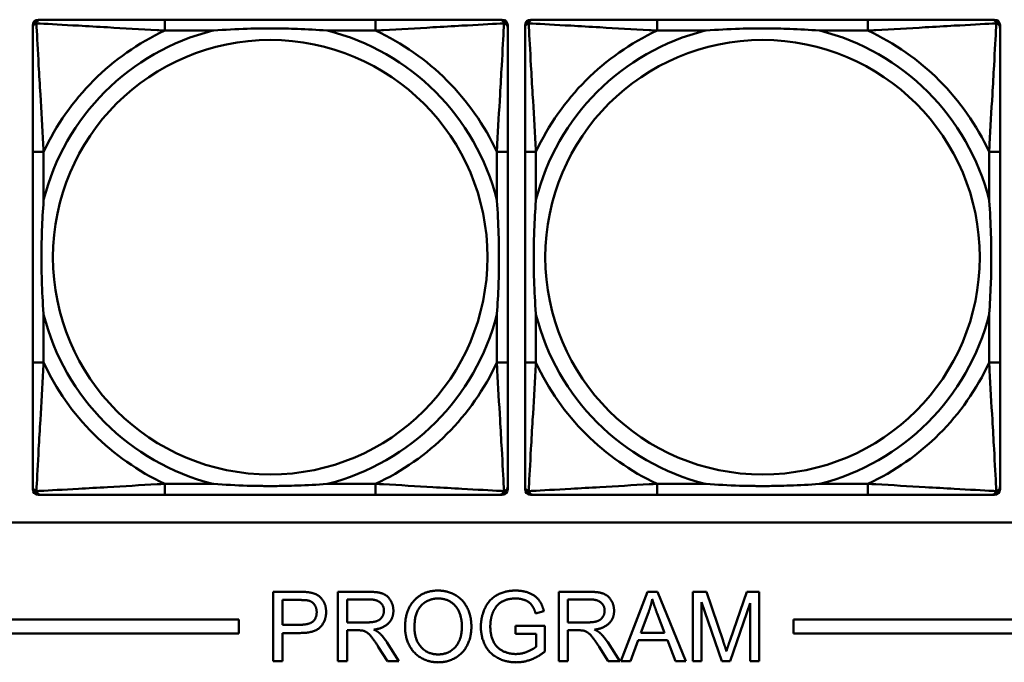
# Model space of a CAD drawing. Header units: inches. Extents: x 9.4 to 55.3, y 0.3 to 33.1.
# Tile 37 of 173: x 22.5 to 23.9, y 6.2 to 7.1. Entities that reach past the tile are written whole.
import ezdxf

# ---------------------------------------------------------------- set-up
doc = ezdxf.new("R2010")
doc.units = ezdxf.units.IN
doc.header["$MEASUREMENT"] = 0
doc.layers.add('Visible Edges(ANSI)', color=7, linetype='Continuous', lineweight=50)
doc.layers.add('Visible Tangent Edges(ANSI)', color=7, linetype='Continuous', lineweight=50)

msp = doc.modelspace()

# ---------------------------------------------------------------- linework, layer by layer
at = {"layer": 'Visible Edges(ANSI)'}
for p, q in [((22.5404, 7.1159), (22.5444, 7.1159)), ((23.027, 7.1159), (22.7231, 7.1159)), ((23.2058, 7.1159), (23.2097, 7.1159)), ((23.2504, 7.1159), (23.2544, 7.1159)), ((23.737, 7.1159), (23.4331, 7.1159)), ((23.9158, 7.1159), (23.9197, 7.1159)), ((22.5326, 6.4387), (22.5326, 7.108)), ((23.2176, 7.108), (23.2176, 7.1041)), ((23.2426, 6.4387), (23.2426, 7.108)), ((23.9276, 7.108), (23.9276, 7.1041)), ((22.5326, 6.9253), (22.5326, 6.6214)), ((23.2176, 6.6214), (23.2176, 6.9253)), ((23.2426, 6.9253), (23.2426, 6.6214)), ((23.9276, 6.6214), (23.9276, 6.9253)), ((23.2176, 6.4427), (23.2176, 6.4387)), ((23.9276, 6.4427), (23.9276, 6.4387)), ((23.2097, 6.4308), (22.5404, 6.4308)), ((22.7231, 6.4308), (23.027, 6.4308)), ((23.9197, 6.4308), (23.2504, 6.4308)), ((23.4331, 6.4308), (23.737, 6.4308)), ((31.7766, 6.391), (14.6826, 6.391)), ((22.8793, 6.2909), (22.9171, 6.2909)), ((22.8793, 6.1909), (22.8793, 6.2909)), ((22.9728, 6.2909), (23.0171, 6.2909)), ((22.9728, 6.1909), (22.9728, 6.2909)), ((23.2911, 6.2909), (23.3354, 6.2909)), ((23.2911, 6.1909), (23.2911, 6.2909)), ((23.3809, 6.1909), (23.4193, 6.2909)), ((23.4193, 6.2909), (23.4336, 6.2909)), ((23.4336, 6.2909), (23.4744, 6.1909)), ((23.4846, 6.2909), (23.5045, 6.2909)), ((23.4846, 6.1909), (23.4846, 6.2909)), ((23.5045, 6.2909), (23.5282, 6.2201)), ((23.5383, 6.2213), (23.5623, 6.2909)), ((23.5623, 6.2909), (23.5801, 6.2909)), ((23.5801, 6.2909), (23.5801, 6.1909)), ((22.8926, 6.2434), (22.8926, 6.2791)), ((22.8926, 6.2791), (22.9182, 6.2791)), ((22.986, 6.2468), (22.986, 6.2799)), ((22.986, 6.2799), (23.0177, 6.2799)), ((23.3043, 6.2468), (23.3043, 6.2799)), ((23.3043, 6.2799), (23.336, 6.2799)), ((23.2698, 6.2629), (23.2579, 6.2597)), ((23.5263, 6.1909), (23.4973, 6.2761)), ((23.4973, 6.2761), (23.4973, 6.1909)), ((23.5674, 6.2746), (23.5382, 6.1909)), ((23.5674, 6.1909), (23.5674, 6.2746)), ((14.6826, 6.251), (22.8296, 6.251)), ((22.8296, 6.251), (22.8296, 6.231)), ((23.4097, 6.2319), (23.4207, 6.2613)), ((23.4331, 6.2597), (23.4437, 6.2319)), ((23.6296, 6.231), (23.6296, 6.251)), ((23.6296, 6.251), (31.7766, 6.251)), ((22.9184, 6.2434), (22.8926, 6.2434)), ((23.0145, 6.2468), (22.986, 6.2468)), ((23.0014, 6.2354), (22.986, 6.2354)), ((22.986, 6.2354), (22.986, 6.1909)), ((23.229, 6.2419), (23.2713, 6.2419)), ((23.229, 6.2301), (23.229, 6.2419)), ((23.2713, 6.2419), (23.2713, 6.2049)), ((23.3328, 6.2468), (23.3043, 6.2468)), ((23.3196, 6.2354), (23.3043, 6.2354)), ((23.3043, 6.2354), (23.3043, 6.1909)), ((22.8296, 6.231), (14.6826, 6.231)), ((22.9183, 6.2315), (22.8926, 6.2315)), ((22.8926, 6.2315), (22.8926, 6.1909)), ((23.2584, 6.2301), (23.229, 6.2301)), ((23.2584, 6.2116), (23.2584, 6.2301)), ((23.4059, 6.2212), (23.3949, 6.1909)), ((23.4478, 6.2212), (23.4059, 6.2212)), ((23.4437, 6.2319), (23.4097, 6.2319)), ((23.4594, 6.1909), (23.4478, 6.2212)), ((31.7766, 6.231), (23.6296, 6.231)), ((23.0443, 6.1909), (23.031, 6.2117)), ((23.0435, 6.2181), (23.0608, 6.1909)), ((23.3626, 6.1909), (23.3493, 6.2117)), ((23.3618, 6.2181), (23.3791, 6.1909)), ((22.8926, 6.1909), (22.8793, 6.1909)), ((22.986, 6.1909), (22.9728, 6.1909)), ((23.0608, 6.1909), (23.0443, 6.1909)), ((23.3043, 6.1909), (23.2911, 6.1909)), ((23.3791, 6.1909), (23.3626, 6.1909)), ((23.3949, 6.1909), (23.3809, 6.1909)), ((23.4744, 6.1909), (23.4594, 6.1909)), ((23.4973, 6.1909), (23.4846, 6.1909)), ((23.5382, 6.1909), (23.5263, 6.1909)), ((23.5801, 6.1909), (23.5674, 6.1909))]:
    msp.add_line(p, q, dxfattribs=at)
for centre, radius, start, end in [((22.5404, 7.108), 0.00787, 90, 180), ((22.5444, 7.1041), 0.0118, 90, 180), ((23.2058, 7.1041), 0.0118, 0, 90), ((23.2097, 7.108), 0.00787, 0, 90), ((23.2504, 7.108), 0.00787, 90, 180), ((23.2544, 7.1041), 0.0118, 90, 180), ((23.9158, 7.1041), 0.0118, 0, 90), ((23.9197, 7.108), 0.00787, 0, 90), ((22.5444, 6.4427), 0.0118, 180, 270), ((22.5404, 6.4387), 0.00787, 180, 270), ((23.2058, 6.4427), 0.0118, 270, 360), ((23.2097, 6.4387), 0.00787, 270, 0), ((23.2544, 6.4427), 0.0118, 180, 270), ((23.2504, 6.4387), 0.00787, 180, 270), ((23.9158, 6.4427), 0.0118, 270, 360), ((23.9197, 6.4387), 0.00787, 270, 0)]:
    msp.add_arc(centre, radius, start, end, dxfattribs=at)
for points, knots in [([(22.7231, 7.1159), (22.7195, 7.1159), (22.716, 7.1159), (22.7124, 7.1159), (22.6792, 7.1159), (22.6455, 7.1159), (22.6146, 7.1159), (22.5876, 7.1159), (22.5621, 7.1159), (22.5487, 7.1159), (22.547, 7.1159), (22.5456, 7.1159), (22.5444, 7.1159)], [0, 0, 0, 0, 0.0272471, 0.0272471, 0.0272471, 0.2790553, 0.2790553, 0.2790553, 0.4988354, 0.4988354, 0.4988354, 0.5252205, 0.5252205, 0.5252205, 0.5252205]), ([(23.2058, 7.1159), (23.1909, 7.1159), (23.1493, 7.1159), (23.1087, 7.1159), (23.0821, 7.1159), (23.0543, 7.1159), (23.027, 7.1159)], [-0.5252205, -0.5252205, -0.5252205, -0.5252205, -0.20743, -0.20743, -0.20743, 0, 0, 0, 0]), ([(23.4331, 7.1159), (23.4295, 7.1159), (23.426, 7.1159), (23.4224, 7.1159), (23.3892, 7.1159), (23.3555, 7.1159), (23.3246, 7.1159), (23.2976, 7.1159), (23.2721, 7.1159), (23.2587, 7.1159), (23.257, 7.1159), (23.2556, 7.1159), (23.2544, 7.1159)], [0, 0, 0, 0, 0.0272471, 0.0272471, 0.0272471, 0.2790553, 0.2790553, 0.2790553, 0.4988354, 0.4988354, 0.4988354, 0.5252205, 0.5252205, 0.5252205, 0.5252205]), ([(23.9158, 7.1159), (23.9009, 7.1159), (23.8593, 7.1159), (23.8187, 7.1159), (23.7921, 7.1159), (23.7643, 7.1159), (23.737, 7.1159)], [-0.5252205, -0.5252205, -0.5252205, -0.5252205, -0.20743, -0.20743, -0.20743, 0, 0, 0, 0]), ([(22.5326, 7.1041), (22.5326, 7.0892), (22.5326, 7.0476), (22.5326, 7.0069), (22.5326, 6.9804), (22.5326, 6.9525), (22.5326, 6.9253)], [-0.5252205, -0.5252205, -0.5252205, -0.5252205, -0.20743, -0.20743, -0.20743, 0, 0, 0, 0]), ([(22.7923, 7.1001), (22.7928, 7.1002), (22.7932, 7.1002), (22.8097, 7.1014), (22.8258, 7.1023), (22.8487, 7.103), (22.8554, 7.1032), (22.8646, 7.1033), (22.8671, 7.1033), (22.8712, 7.1033), (22.8728, 7.1033), (22.8759, 7.1033), (22.8774, 7.1033), (22.881, 7.1033), (22.883, 7.1033), (22.8892, 7.1032), (22.8933, 7.1032), (22.9031, 7.103), (22.9087, 7.1028), (22.9284, 7.1021), (22.9425, 7.1013), (22.957, 7.1002), (22.9574, 7.1002), (22.9578, 7.1001)], [-0.416114, -0.416114, -0.416114, -0.416114, -0.4127691, -0.4127691, -0.2896446, -0.2896446, -0.2388934, -0.2388934, -0.2201881, -0.2201881, -0.2080204, -0.2080204, -0.196499, -0.196499, -0.1809939, -0.1809939, -0.149741, -0.149741, -0.1073162, -0.1073162, 0, 0, 0.0033356, 0.0033356, 0.0033356, 0.0033356]), ([(23.2176, 6.9253), (23.2176, 6.9289), (23.2176, 6.9325), (23.2176, 6.9361), (23.2176, 6.9693), (23.2176, 7.003), (23.2176, 7.0339), (23.2176, 7.0608), (23.2176, 7.0864), (23.2176, 7.0998), (23.2176, 7.1014), (23.2176, 7.1028), (23.2176, 7.1041)], [0, 0, 0, 0, 0.0272471, 0.0272471, 0.0272471, 0.2790553, 0.2790553, 0.2790553, 0.4988354, 0.4988354, 0.4988354, 0.5252205, 0.5252205, 0.5252205, 0.5252205]), ([(23.2426, 7.1041), (23.2426, 7.0892), (23.2426, 7.0476), (23.2426, 7.0069), (23.2426, 6.9804), (23.2426, 6.9525), (23.2426, 6.9253)], [-0.5252205, -0.5252205, -0.5252205, -0.5252205, -0.20743, -0.20743, -0.20743, 0, 0, 0, 0]), ([(23.5023, 7.1001), (23.5028, 7.1002), (23.5032, 7.1002), (23.5197, 7.1014), (23.5358, 7.1023), (23.5587, 7.103), (23.5654, 7.1032), (23.5746, 7.1033), (23.5771, 7.1033), (23.5812, 7.1033), (23.5828, 7.1033), (23.5859, 7.1033), (23.5874, 7.1033), (23.591, 7.1033), (23.593, 7.1033), (23.5992, 7.1032), (23.6033, 7.1032), (23.6131, 7.103), (23.6187, 7.1028), (23.6384, 7.1021), (23.6525, 7.1013), (23.667, 7.1002), (23.6674, 7.1002), (23.6678, 7.1001)], [-0.416114, -0.416114, -0.416114, -0.416114, -0.4127691, -0.4127691, -0.2896446, -0.2896446, -0.2388934, -0.2388934, -0.2201881, -0.2201881, -0.2080204, -0.2080204, -0.196499, -0.196499, -0.1809939, -0.1809939, -0.149741, -0.149741, -0.1073162, -0.1073162, 0, 0, 0.0033356, 0.0033356, 0.0033356, 0.0033356]), ([(23.9276, 6.9253), (23.9276, 6.9289), (23.9276, 6.9325), (23.9276, 6.9361), (23.9276, 6.9693), (23.9276, 7.003), (23.9276, 7.0339), (23.9276, 7.0608), (23.9276, 7.0864), (23.9276, 7.0998), (23.9276, 7.1014), (23.9276, 7.1028), (23.9276, 7.1041)], [0, 0, 0, 0, 0.0272471, 0.0272471, 0.0272471, 0.2790553, 0.2790553, 0.2790553, 0.4988354, 0.4988354, 0.4988354, 0.5252205, 0.5252205, 0.5252205, 0.5252205]), ([(22.5483, 6.6906), (22.5483, 6.6911), (22.5483, 6.6915), (22.547, 6.708), (22.5461, 6.7241), (22.5454, 6.747), (22.5453, 6.7537), (22.5452, 6.7629), (22.5452, 6.7654), (22.5451, 6.7694), (22.5451, 6.771), (22.5451, 6.7742), (22.5451, 6.7757), (22.5452, 6.7793), (22.5452, 6.7813), (22.5452, 6.7875), (22.5453, 6.7916), (22.5455, 6.8014), (22.5457, 6.807), (22.5464, 6.8267), (22.5472, 6.8408), (22.5483, 6.8552), (22.5483, 6.8557), (22.5483, 6.8561)], [-0.416114, -0.416114, -0.416114, -0.416114, -0.4127691, -0.4127691, -0.2896446, -0.2896446, -0.2388934, -0.2388934, -0.2201881, -0.2201881, -0.2080204, -0.2080204, -0.196499, -0.196499, -0.1809939, -0.1809939, -0.149741, -0.149741, -0.1073162, -0.1073162, 0, 0, 0.0033356, 0.0033356, 0.0033356, 0.0033356]), ([(23.2019, 6.8561), (23.2019, 6.8557), (23.2019, 6.8552), (23.2032, 6.8387), (23.204, 6.8227), (23.2047, 6.7997), (23.2049, 6.793), (23.205, 6.7838), (23.205, 6.7814), (23.205, 6.7773), (23.205, 6.7757), (23.205, 6.7726), (23.205, 6.771), (23.205, 6.7675), (23.205, 6.7654), (23.2049, 6.7592), (23.2049, 6.7551), (23.2047, 6.7454), (23.2045, 6.7398), (23.2038, 6.72), (23.203, 6.706), (23.2019, 6.6915), (23.2019, 6.6911), (23.2019, 6.6906)], [-0.416114, -0.416114, -0.416114, -0.416114, -0.4127691, -0.4127691, -0.2896446, -0.2896446, -0.2388934, -0.2388934, -0.2201881, -0.2201881, -0.2080204, -0.2080204, -0.196499, -0.196499, -0.1809939, -0.1809939, -0.149741, -0.149741, -0.1073162, -0.1073162, 0, 0, 0.0033356, 0.0033356, 0.0033356, 0.0033356]), ([(23.2583, 6.6906), (23.2583, 6.6911), (23.2583, 6.6915), (23.257, 6.708), (23.2561, 6.7241), (23.2554, 6.747), (23.2553, 6.7537), (23.2552, 6.7629), (23.2552, 6.7654), (23.2551, 6.7694), (23.2551, 6.771), (23.2551, 6.7742), (23.2551, 6.7757), (23.2552, 6.7793), (23.2552, 6.7813), (23.2552, 6.7875), (23.2553, 6.7916), (23.2555, 6.8014), (23.2557, 6.807), (23.2564, 6.8267), (23.2572, 6.8408), (23.2583, 6.8552), (23.2583, 6.8557), (23.2583, 6.8561)], [-0.416114, -0.416114, -0.416114, -0.416114, -0.4127691, -0.4127691, -0.2896446, -0.2896446, -0.2388934, -0.2388934, -0.2201881, -0.2201881, -0.2080204, -0.2080204, -0.196499, -0.196499, -0.1809939, -0.1809939, -0.149741, -0.149741, -0.1073162, -0.1073162, 0, 0, 0.0033356, 0.0033356, 0.0033356, 0.0033356]), ([(23.9119, 6.8561), (23.9119, 6.8557), (23.9119, 6.8552), (23.9132, 6.8387), (23.914, 6.8227), (23.9147, 6.7997), (23.9149, 6.793), (23.915, 6.7838), (23.915, 6.7814), (23.915, 6.7773), (23.915, 6.7757), (23.915, 6.7726), (23.915, 6.771), (23.915, 6.7675), (23.915, 6.7654), (23.9149, 6.7592), (23.9149, 6.7551), (23.9147, 6.7454), (23.9145, 6.7398), (23.9138, 6.72), (23.913, 6.706), (23.9119, 6.6915), (23.9119, 6.6911), (23.9119, 6.6906)], [-0.416114, -0.416114, -0.416114, -0.416114, -0.4127691, -0.4127691, -0.2896446, -0.2896446, -0.2388934, -0.2388934, -0.2201881, -0.2201881, -0.2080204, -0.2080204, -0.196499, -0.196499, -0.1809939, -0.1809939, -0.149741, -0.149741, -0.1073162, -0.1073162, 0, 0, 0.0033356, 0.0033356, 0.0033356, 0.0033356]), ([(22.5326, 6.6214), (22.5326, 6.5942), (22.5326, 6.5663), (22.5326, 6.5398), (22.5326, 6.4991), (22.5326, 6.4575), (22.5326, 6.4427)], [3.9382945, 3.9382945, 3.9382945, 3.9382945, 4.1457245, 4.1457245, 4.1457245, 4.463515, 4.463515, 4.463515, 4.463515]), ([(23.2176, 6.4427), (23.2176, 6.4575), (23.2176, 6.4991), (23.2176, 6.5398), (23.2176, 6.5663), (23.2176, 6.5942), (23.2176, 6.6214)], [-0.5252205, -0.5252205, -0.5252205, -0.5252205, -0.20743, -0.20743, -0.20743, 0, 0, 0, 0]), ([(23.2426, 6.6214), (23.2426, 6.5942), (23.2426, 6.5663), (23.2426, 6.5398), (23.2426, 6.4991), (23.2426, 6.4575), (23.2426, 6.4427)], [3.9382945, 3.9382945, 3.9382945, 3.9382945, 4.1457245, 4.1457245, 4.1457245, 4.463515, 4.463515, 4.463515, 4.463515]), ([(23.9276, 6.4427), (23.9276, 6.4575), (23.9276, 6.4991), (23.9276, 6.5398), (23.9276, 6.5663), (23.9276, 6.5942), (23.9276, 6.6214)], [-0.5252205, -0.5252205, -0.5252205, -0.5252205, -0.20743, -0.20743, -0.20743, 0, 0, 0, 0]), ([(22.9578, 6.4466), (22.9574, 6.4466), (22.957, 6.4465), (22.9425, 6.4454), (22.9284, 6.4446), (22.9087, 6.4439), (22.9031, 6.4438), (22.8933, 6.4436), (22.8892, 6.4435), (22.883, 6.4434), (22.881, 6.4434), (22.8774, 6.4434), (22.8759, 6.4434), (22.8728, 6.4434), (22.8712, 6.4434), (22.8671, 6.4434), (22.8646, 6.4435), (22.8554, 6.4436), (22.8487, 6.4437), (22.8258, 6.4444), (22.8097, 6.4453), (22.7932, 6.4465), (22.7928, 6.4466), (22.7923, 6.4466)], [-0.4149464, -0.4149464, -0.4149464, -0.4149464, -0.41162, -0.41162, -0.3046026, -0.3046026, -0.2622958, -0.2622958, -0.23113, -0.23113, -0.215668, -0.215668, -0.2041787, -0.2041787, -0.1920448, -0.1920448, -0.1733916, -0.1733916, -0.1227817, -0.1227817, 0, 0, 0.0033356, 0.0033356, 0.0033356, 0.0033356]), ([(23.6678, 6.4466), (23.6674, 6.4466), (23.667, 6.4465), (23.6525, 6.4454), (23.6384, 6.4446), (23.6187, 6.4439), (23.6131, 6.4438), (23.6033, 6.4436), (23.5992, 6.4435), (23.593, 6.4434), (23.591, 6.4434), (23.5874, 6.4434), (23.5859, 6.4434), (23.5828, 6.4434), (23.5812, 6.4434), (23.5771, 6.4434), (23.5746, 6.4435), (23.5654, 6.4436), (23.5587, 6.4437), (23.5358, 6.4444), (23.5197, 6.4453), (23.5032, 6.4465), (23.5028, 6.4466), (23.5023, 6.4466)], [-0.4149464, -0.4149464, -0.4149464, -0.4149464, -0.41162, -0.41162, -0.3046026, -0.3046026, -0.2622958, -0.2622958, -0.23113, -0.23113, -0.215668, -0.215668, -0.2041787, -0.2041787, -0.1920448, -0.1920448, -0.1733916, -0.1733916, -0.1227817, -0.1227817, 0, 0, 0.0033356, 0.0033356, 0.0033356, 0.0033356]), ([(22.5444, 6.4308), (22.5593, 6.4308), (22.6009, 6.4308), (22.6415, 6.4308), (22.668, 6.4308), (22.6959, 6.4308), (22.7231, 6.4308)], [-0.5252205, -0.5252205, -0.5252205, -0.5252205, -0.20743, -0.20743, -0.20743, 0, 0, 0, 0]), ([(23.027, 6.4308), (23.0543, 6.4308), (23.0821, 6.4308), (23.1087, 6.4308), (23.1493, 6.4308), (23.1909, 6.4308), (23.2058, 6.4308)], [3.9382945, 3.9382945, 3.9382945, 3.9382945, 4.1457245, 4.1457245, 4.1457245, 4.463515, 4.463515, 4.463515, 4.463515]), ([(23.2544, 6.4308), (23.2693, 6.4308), (23.3109, 6.4308), (23.3515, 6.4308), (23.378, 6.4308), (23.4059, 6.4308), (23.4331, 6.4308)], [-0.5252205, -0.5252205, -0.5252205, -0.5252205, -0.20743, -0.20743, -0.20743, 0, 0, 0, 0]), ([(23.737, 6.4308), (23.7643, 6.4308), (23.7921, 6.4308), (23.8187, 6.4308), (23.8593, 6.4308), (23.9009, 6.4308), (23.9158, 6.4308)], [3.9382945, 3.9382945, 3.9382945, 3.9382945, 4.1457245, 4.1457245, 4.1457245, 4.463515, 4.463515, 4.463515, 4.463515])]:
    msp.add_open_spline(points, degree=3, knots=knots, dxfattribs=at)
for points in [[(22.9171, 6.2909), (22.927, 6.2909), (22.9323, 6.2899)], [(23.0171, 6.2909), (23.0305, 6.2909), (23.0444, 6.2855), (23.0527, 6.2719), (23.0527, 6.2636)], [(23.0695, 6.2396), (23.0695, 6.2645), (23.0962, 6.2927), (23.1174, 6.2927)], [(23.1174, 6.2927), (23.1312, 6.2927), (23.1535, 6.2794), (23.1652, 6.2558), (23.1652, 6.2408)], [(23.1789, 6.2405), (23.1789, 6.2551), (23.1911, 6.2804), (23.214, 6.2927), (23.2289, 6.2927)], [(23.2289, 6.2927), (23.2398, 6.2927), (23.2573, 6.2857), (23.2672, 6.2731), (23.2698, 6.2629)], [(23.3354, 6.2909), (23.3488, 6.2909), (23.3627, 6.2855), (23.371, 6.2719), (23.371, 6.2636)], [(22.9182, 6.2791), (22.9272, 6.2791), (22.9305, 6.2782)], [(22.9305, 6.2782), (22.9357, 6.2768), (22.9421, 6.2678), (22.9421, 6.2616)], [(22.9323, 6.2899), (22.9397, 6.2887), (22.9496, 6.2818), (22.9557, 6.2694), (22.9557, 6.262)], [(23.0177, 6.2799), (23.0288, 6.2799), (23.0391, 6.2707), (23.0391, 6.2636)], [(23.0831, 6.2395), (23.0831, 6.262), (23.1034, 6.2813), (23.1174, 6.2813)], [(23.1174, 6.2813), (23.1273, 6.2813), (23.1433, 6.2713), (23.1515, 6.2531), (23.1515, 6.2409)], [(23.229, 6.2813), (23.22, 6.2813), (23.2067, 6.2758), (23.1986, 6.2668), (23.1963, 6.2614)], [(23.2579, 6.2597), (23.2556, 6.2673), (23.249, 6.2761), (23.2366, 6.2813), (23.229, 6.2813)], [(23.336, 6.2799), (23.3471, 6.2799), (23.3574, 6.2707), (23.3574, 6.2636)], [(23.4207, 6.2613), (23.4241, 6.2708), (23.4261, 6.2804)], [(23.4261, 6.2804), (23.4284, 6.2723), (23.4331, 6.2597)], [(23.0391, 6.2636), (23.0391, 6.2588), (23.0337, 6.2505), (23.0235, 6.2468), (23.0145, 6.2468)], [(23.0527, 6.2636), (23.0527, 6.253), (23.0389, 6.2384), (23.0246, 6.2364)], [(23.3574, 6.2636), (23.3574, 6.2588), (23.352, 6.2505), (23.3418, 6.2468), (23.3328, 6.2468)], [(23.371, 6.2636), (23.371, 6.253), (23.3572, 6.2384), (23.3429, 6.2364)], [(22.9557, 6.262), (22.9557, 6.2492), (22.9395, 6.2315), (22.9183, 6.2315)], [(22.9421, 6.2616), (22.9421, 6.2529), (22.9313, 6.2434), (22.9184, 6.2434)], [(23.1963, 6.2614), (23.1925, 6.2521), (23.1925, 6.2413)], [(23.0087, 6.2349), (23.0065, 6.2354), (23.0014, 6.2354)], [(23.031, 6.2117), (23.0252, 6.2207), (23.0177, 6.2302), (23.0118, 6.2341), (23.0087, 6.2349)], [(23.0246, 6.2364), (23.0298, 6.2339), (23.0325, 6.2315)], [(23.1174, 6.1892), (23.1032, 6.1892), (23.0809, 6.2029), (23.0695, 6.2264), (23.0695, 6.2396)], [(23.1173, 6.2006), (23.1026, 6.2006), (23.0831, 6.2214), (23.0831, 6.2395)], [(23.1515, 6.2409), (23.1515, 6.2216), (23.1322, 6.2006), (23.1173, 6.2006)], [(23.1652, 6.2408), (23.1652, 6.2256), (23.1529, 6.2016), (23.1303, 6.1892), (23.1174, 6.1892)], [(23.2299, 6.1892), (23.2152, 6.1892), (23.1911, 6.2019), (23.1789, 6.2258), (23.1789, 6.2405)], [(23.1925, 6.2413), (23.1925, 6.228), (23.2017, 6.2099), (23.2193, 6.2012), (23.2292, 6.2012)], [(23.327, 6.2349), (23.3248, 6.2354), (23.3196, 6.2354)], [(23.3493, 6.2117), (23.3435, 6.2207), (23.336, 6.2302), (23.3301, 6.2341), (23.327, 6.2349)], [(23.3429, 6.2364), (23.3481, 6.2339), (23.3508, 6.2315)], [(23.0325, 6.2315), (23.0383, 6.2261), (23.0435, 6.2181)], [(23.3508, 6.2315), (23.3566, 6.2261), (23.3618, 6.2181)], [(23.5282, 6.2201), (23.5315, 6.2102), (23.533, 6.2053)], [(23.533, 6.2053), (23.5347, 6.2107), (23.5383, 6.2213)], [(23.2292, 6.2012), (23.2378, 6.2012), (23.2542, 6.2078), (23.2584, 6.2116)], [(23.2713, 6.2049), (23.2616, 6.1971), (23.2408, 6.1892), (23.2299, 6.1892)]]:
    msp.add_open_spline(points, degree=2, dxfattribs=at)
at = {"layer": 'Visible Tangent Edges(ANSI)'}
for p, q in [((22.7231, 7.1159), (22.7231, 7.1001)), ((23.027, 7.1159), (23.027, 7.1001)), ((23.4331, 7.1159), (23.4331, 7.1001)), ((23.737, 7.1159), (23.737, 7.1001)), ((22.7231, 7.1001), (22.7923, 7.1001)), ((22.9578, 7.1001), (23.027, 7.1001)), ((23.4331, 7.1001), (23.5023, 7.1001)), ((23.6678, 7.1001), (23.737, 7.1001)), ((22.5483, 6.9253), (22.5326, 6.9253)), ((22.5483, 6.8561), (22.5483, 6.9253)), ((23.2176, 6.9253), (23.2019, 6.9253)), ((23.2019, 6.9253), (23.2019, 6.8561)), ((23.2583, 6.9253), (23.2426, 6.9253)), ((23.2583, 6.8561), (23.2583, 6.9253)), ((23.9276, 6.9253), (23.9119, 6.9253)), ((23.9119, 6.9253), (23.9119, 6.8561)), ((22.5483, 6.6214), (22.5483, 6.6906)), ((23.2019, 6.6906), (23.2019, 6.6214)), ((23.2583, 6.6214), (23.2583, 6.6906)), ((23.9119, 6.6906), (23.9119, 6.6214)), ((22.5483, 6.6214), (22.5326, 6.6214)), ((23.2176, 6.6214), (23.2019, 6.6214)), ((23.2583, 6.6214), (23.2426, 6.6214)), ((23.9276, 6.6214), (23.9119, 6.6214)), ((22.7231, 6.4466), (22.7231, 6.4308)), ((22.7923, 6.4466), (22.7231, 6.4466)), ((23.027, 6.4466), (22.9578, 6.4466)), ((23.027, 6.4466), (23.027, 6.4308)), ((23.4331, 6.4466), (23.4331, 6.4308)), ((23.5023, 6.4466), (23.4331, 6.4466)), ((23.737, 6.4466), (23.6678, 6.4466)), ((23.737, 6.4466), (23.737, 6.4308))]:
    msp.add_line(p, q, dxfattribs=at)
for centre in [(22.8751, 6.7734), (23.5851, 6.7734)]:
    msp.add_circle(centre, 0.3133, dxfattribs=at)
for centre, radius, start, end in [((22.8751, 6.7734), 0.3371, 104.2103, 165.7897), ((22.8751, 6.7734), 0.3604, 114.9407, 155.0593), ((22.8751, 6.7734), 0.3371, 14.2103, 75.7897), ((22.8751, 6.7734), 0.3604, 24.9407, 65.0593), ((23.5851, 6.7734), 0.3371, 104.2103, 165.7897), ((23.5851, 6.7734), 0.3604, 114.9407, 155.0593), ((23.5851, 6.7734), 0.3371, 14.2103, 75.7897), ((23.5851, 6.7734), 0.3604, 24.9407, 65.0593), ((22.8751, 6.7734), 0.3371, 194.2103, 255.7897), ((22.8751, 6.7734), 0.3371, 284.2103, 345.7897), ((23.5851, 6.7734), 0.3371, 194.2103, 255.7897), ((23.5851, 6.7734), 0.3371, 284.2103, 345.7897), ((22.8751, 6.7734), 0.3604, 204.9407, 245.0593), ((22.8751, 6.7734), 0.3604, 294.9407, 335.0593), ((23.5851, 6.7734), 0.3604, 204.9407, 245.0593), ((23.5851, 6.7734), 0.3604, 294.9407, 335.0593)]:
    msp.add_arc(centre, radius, start, end, dxfattribs=at)
for points, knots in [([(22.5379, 7.1106), (22.538, 7.1112), (22.5382, 7.1117), (22.5388, 7.1128), (22.5391, 7.1133), (22.5397, 7.114), (22.54, 7.1142), (22.5404, 7.1146), (22.5405, 7.1147), (22.5409, 7.1149), (22.5411, 7.1151), (22.5418, 7.1154), (22.5422, 7.1156), (22.5432, 7.1158), (22.5438, 7.1159), (22.5444, 7.1159)], [-0.00012419, -0.00012419, -0.00012419, -0.00012419, 0.00449537, 0.00449537, 0.00977487, 0.00977487, 0.01307456, 0.01307456, 0.0147244, 0.0147244, 0.01736415, 0.01736415, 0.02158775, 0.02158775, 0.02627331, 0.02627331, 0.02627331, 0.02627331]), ([(23.2058, 7.1159), (23.2064, 7.1159), (23.207, 7.1158), (23.2079, 7.1156), (23.2084, 7.1154), (23.209, 7.1151), (23.2093, 7.1149), (23.2097, 7.1147), (23.2098, 7.1146), (23.2102, 7.1142), (23.2104, 7.114), (23.2111, 7.1133), (23.2114, 7.1128), (23.2119, 7.1117), (23.2121, 7.1112), (23.2123, 7.1106)], [-0.02627331, -0.02627331, -0.02627331, -0.02627331, -0.02158775, -0.02158775, -0.01736415, -0.01736415, -0.0147244, -0.0147244, -0.01307456, -0.01307456, -0.00977487, -0.00977487, -0.00449537, -0.00449537, 0.00012419, 0.00012419, 0.00012419, 0.00012419]), ([(23.2479, 7.1106), (23.248, 7.1112), (23.2482, 7.1117), (23.2488, 7.1128), (23.2491, 7.1133), (23.2497, 7.114), (23.25, 7.1142), (23.2504, 7.1146), (23.2505, 7.1147), (23.2509, 7.1149), (23.2511, 7.1151), (23.2518, 7.1154), (23.2522, 7.1156), (23.2532, 7.1158), (23.2538, 7.1159), (23.2544, 7.1159)], [-0.00012419, -0.00012419, -0.00012419, -0.00012419, 0.00449537, 0.00449537, 0.00977487, 0.00977487, 0.01307456, 0.01307456, 0.0147244, 0.0147244, 0.01736415, 0.01736415, 0.02158775, 0.02158775, 0.02627331, 0.02627331, 0.02627331, 0.02627331]), ([(23.9158, 7.1159), (23.9164, 7.1159), (23.917, 7.1158), (23.9179, 7.1156), (23.9184, 7.1154), (23.919, 7.1151), (23.9193, 7.1149), (23.9197, 7.1147), (23.9198, 7.1146), (23.9202, 7.1142), (23.9204, 7.114), (23.9211, 7.1133), (23.9214, 7.1128), (23.9219, 7.1117), (23.9221, 7.1112), (23.9223, 7.1106)], [-0.02627331, -0.02627331, -0.02627331, -0.02627331, -0.02158775, -0.02158775, -0.01736415, -0.01736415, -0.0147244, -0.0147244, -0.01307456, -0.01307456, -0.00977487, -0.00977487, -0.00449537, -0.00449537, 0.00012419, 0.00012419, 0.00012419, 0.00012419]), ([(22.5326, 7.1041), (22.5326, 7.1047), (22.5326, 7.1052), (22.5329, 7.1062), (22.533, 7.1067), (22.5334, 7.1073), (22.5335, 7.1076), (22.5338, 7.1079), (22.5339, 7.1081), (22.5342, 7.1085), (22.5345, 7.1087), (22.5352, 7.1093), (22.5357, 7.1097), (22.5367, 7.1102), (22.5373, 7.1104), (22.5379, 7.1106)], [-0.02627331, -0.02627331, -0.02627331, -0.02627331, -0.02158775, -0.02158775, -0.01736415, -0.01736415, -0.0147244, -0.0147244, -0.01307456, -0.01307456, -0.00977487, -0.00977487, -0.00449537, -0.00449537, 0.00012419, 0.00012419, 0.00012419, 0.00012419]), ([(22.5483, 6.9253), (22.5481, 6.9291), (22.5479, 6.9328), (22.5464, 6.9602), (22.545, 6.9844), (22.5427, 7.0222), (22.5419, 7.0363), (22.5399, 7.0715), (22.5389, 7.0916), (22.538, 7.1071), (22.5379, 7.1089), (22.5379, 7.1106)], [0, 0, 0, 0, 0.0278591, 0.0278591, 0.201273, 0.201273, 0.3066357, 0.3066357, 0.475216, 0.475216, 0.5007189, 0.5007189, 0.5007189, 0.5007189]), ([(22.5379, 7.1106), (22.5396, 7.1105), (22.5414, 7.1104), (22.5568, 7.1096), (22.5769, 7.1085), (22.6122, 7.1065), (22.6262, 7.1057), (22.6641, 7.1035), (22.6882, 7.1021), (22.7156, 7.1005), (22.7194, 7.1003), (22.7231, 7.1001)], [-0.5007189, -0.5007189, -0.5007189, -0.5007189, -0.475216, -0.475216, -0.3066357, -0.3066357, -0.201273, -0.201273, -0.0278591, -0.0278591, 0, 0, 0, 0]), ([(23.027, 7.1001), (23.0308, 7.1003), (23.0346, 7.1005), (23.0619, 7.1021), (23.0861, 7.1035), (23.1239, 7.1057), (23.138, 7.1065), (23.1732, 7.1085), (23.1934, 7.1096), (23.2088, 7.1104), (23.2106, 7.1105), (23.2123, 7.1106)], [0, 0, 0, 0, 0.0278591, 0.0278591, 0.201273, 0.201273, 0.3066357, 0.3066357, 0.475216, 0.475216, 0.5007189, 0.5007189, 0.5007189, 0.5007189]), ([(23.2123, 7.1106), (23.2122, 7.1089), (23.2121, 7.1071), (23.2113, 7.0916), (23.2102, 7.0715), (23.2082, 7.0363), (23.2074, 7.0222), (23.2052, 6.9844), (23.2038, 6.9602), (23.2023, 6.9328), (23.2021, 6.9291), (23.2019, 6.9253)], [-0.5007189, -0.5007189, -0.5007189, -0.5007189, -0.475216, -0.475216, -0.3066357, -0.3066357, -0.201273, -0.201273, -0.0278591, -0.0278591, 0, 0, 0, 0]), ([(23.2123, 7.1106), (23.2129, 7.1104), (23.2134, 7.1102), (23.2145, 7.1097), (23.215, 7.1093), (23.2157, 7.1087), (23.2159, 7.1085), (23.2163, 7.1081), (23.2164, 7.1079), (23.2166, 7.1076), (23.2168, 7.1073), (23.2171, 7.1067), (23.2173, 7.1062), (23.2175, 7.1052), (23.2176, 7.1047), (23.2176, 7.1041)], [-0.00012419, -0.00012419, -0.00012419, -0.00012419, 0.00449537, 0.00449537, 0.00977487, 0.00977487, 0.01307456, 0.01307456, 0.0147244, 0.0147244, 0.01736415, 0.01736415, 0.02158775, 0.02158775, 0.02627331, 0.02627331, 0.02627331, 0.02627331]), ([(23.2426, 7.1041), (23.2426, 7.1047), (23.2426, 7.1052), (23.2429, 7.1062), (23.243, 7.1067), (23.2434, 7.1073), (23.2435, 7.1076), (23.2438, 7.1079), (23.2439, 7.1081), (23.2442, 7.1085), (23.2445, 7.1087), (23.2452, 7.1093), (23.2457, 7.1097), (23.2467, 7.1102), (23.2473, 7.1104), (23.2479, 7.1106)], [-0.02627331, -0.02627331, -0.02627331, -0.02627331, -0.02158775, -0.02158775, -0.01736415, -0.01736415, -0.0147244, -0.0147244, -0.01307456, -0.01307456, -0.00977487, -0.00977487, -0.00449537, -0.00449537, 0.00012419, 0.00012419, 0.00012419, 0.00012419]), ([(23.2583, 6.9253), (23.2581, 6.9291), (23.2579, 6.9328), (23.2564, 6.9602), (23.255, 6.9844), (23.2527, 7.0222), (23.2519, 7.0363), (23.2499, 7.0715), (23.2489, 7.0916), (23.248, 7.1071), (23.2479, 7.1089), (23.2479, 7.1106)], [0, 0, 0, 0, 0.0278591, 0.0278591, 0.201273, 0.201273, 0.3066357, 0.3066357, 0.475216, 0.475216, 0.5007189, 0.5007189, 0.5007189, 0.5007189]), ([(23.2479, 7.1106), (23.2496, 7.1105), (23.2514, 7.1104), (23.2668, 7.1096), (23.2869, 7.1085), (23.3222, 7.1065), (23.3362, 7.1057), (23.3741, 7.1035), (23.3982, 7.1021), (23.4256, 7.1005), (23.4294, 7.1003), (23.4331, 7.1001)], [-0.5007189, -0.5007189, -0.5007189, -0.5007189, -0.475216, -0.475216, -0.3066357, -0.3066357, -0.201273, -0.201273, -0.0278591, -0.0278591, 0, 0, 0, 0]), ([(23.737, 7.1001), (23.7408, 7.1003), (23.7446, 7.1005), (23.7719, 7.1021), (23.7961, 7.1035), (23.8339, 7.1057), (23.848, 7.1065), (23.8832, 7.1085), (23.9034, 7.1096), (23.9188, 7.1104), (23.9206, 7.1105), (23.9223, 7.1106)], [0, 0, 0, 0, 0.0278591, 0.0278591, 0.201273, 0.201273, 0.3066357, 0.3066357, 0.475216, 0.475216, 0.5007189, 0.5007189, 0.5007189, 0.5007189]), ([(23.9223, 7.1106), (23.9222, 7.1089), (23.9221, 7.1071), (23.9213, 7.0916), (23.9202, 7.0715), (23.9182, 7.0363), (23.9174, 7.0222), (23.9152, 6.9844), (23.9138, 6.9602), (23.9123, 6.9328), (23.9121, 6.9291), (23.9119, 6.9253)], [-0.5007189, -0.5007189, -0.5007189, -0.5007189, -0.475216, -0.475216, -0.3066357, -0.3066357, -0.201273, -0.201273, -0.0278591, -0.0278591, 0, 0, 0, 0]), ([(23.9223, 7.1106), (23.9229, 7.1104), (23.9234, 7.1102), (23.9245, 7.1097), (23.925, 7.1093), (23.9257, 7.1087), (23.9259, 7.1085), (23.9263, 7.1081), (23.9264, 7.1079), (23.9266, 7.1076), (23.9268, 7.1073), (23.9271, 7.1067), (23.9273, 7.1062), (23.9275, 7.1052), (23.9276, 7.1047), (23.9276, 7.1041)], [-0.00012419, -0.00012419, -0.00012419, -0.00012419, 0.00449537, 0.00449537, 0.00977487, 0.00977487, 0.01307456, 0.01307456, 0.0147244, 0.0147244, 0.01736415, 0.01736415, 0.02158775, 0.02158775, 0.02627331, 0.02627331, 0.02627331, 0.02627331]), ([(22.5379, 6.4361), (22.5379, 6.4378), (22.538, 6.4397), (22.5389, 6.4551), (22.5399, 6.4752), (22.5419, 6.5104), (22.5427, 6.5245), (22.545, 6.5623), (22.5464, 6.5865), (22.5479, 6.6139), (22.5481, 6.6177), (22.5483, 6.6214)], [-4.4390134, -4.4390134, -4.4390134, -4.4390134, -4.4135105, -4.4135105, -4.2449302, -4.2449302, -4.1395675, -4.1395675, -3.9661536, -3.9661536, -3.9382945, -3.9382945, -3.9382945, -3.9382945]), ([(23.2019, 6.6214), (23.2021, 6.6177), (23.2023, 6.6139), (23.2038, 6.5865), (23.2052, 6.5623), (23.2074, 6.5245), (23.2082, 6.5104), (23.2102, 6.4752), (23.2113, 6.4551), (23.2121, 6.4397), (23.2122, 6.4378), (23.2123, 6.4361)], [0, 0, 0, 0, 0.0278591, 0.0278591, 0.201273, 0.201273, 0.3066357, 0.3066357, 0.475216, 0.475216, 0.5007189, 0.5007189, 0.5007189, 0.5007189]), ([(23.2479, 6.4361), (23.2479, 6.4378), (23.248, 6.4397), (23.2489, 6.4551), (23.2499, 6.4752), (23.2519, 6.5104), (23.2527, 6.5245), (23.255, 6.5623), (23.2564, 6.5865), (23.2579, 6.6139), (23.2581, 6.6177), (23.2583, 6.6214)], [-4.4390134, -4.4390134, -4.4390134, -4.4390134, -4.4135105, -4.4135105, -4.2449302, -4.2449302, -4.1395675, -4.1395675, -3.9661536, -3.9661536, -3.9382945, -3.9382945, -3.9382945, -3.9382945]), ([(23.9119, 6.6214), (23.9121, 6.6177), (23.9123, 6.6139), (23.9138, 6.5865), (23.9152, 6.5623), (23.9174, 6.5245), (23.9182, 6.5104), (23.9202, 6.4752), (23.9213, 6.4551), (23.9221, 6.4397), (23.9222, 6.4378), (23.9223, 6.4361)], [0, 0, 0, 0, 0.0278591, 0.0278591, 0.201273, 0.201273, 0.3066357, 0.3066357, 0.475216, 0.475216, 0.5007189, 0.5007189, 0.5007189, 0.5007189]), ([(22.5379, 6.4361), (22.5373, 6.4363), (22.5367, 6.4365), (22.5357, 6.4371), (22.5352, 6.4374), (22.5345, 6.438), (22.5342, 6.4383), (22.5339, 6.4387), (22.5338, 6.4388), (22.5335, 6.4392), (22.5334, 6.4394), (22.533, 6.4401), (22.5329, 6.4405), (22.5326, 6.4415), (22.5326, 6.442), (22.5326, 6.4427)], [-0.00012419, -0.00012419, -0.00012419, -0.00012419, 0.00449537, 0.00449537, 0.00977487, 0.00977487, 0.01307456, 0.01307456, 0.0147244, 0.0147244, 0.01736415, 0.01736415, 0.02158775, 0.02158775, 0.02627331, 0.02627331, 0.02627331, 0.02627331]), ([(22.7231, 6.4466), (22.7194, 6.4464), (22.7156, 6.4462), (22.6882, 6.4447), (22.6641, 6.4432), (22.6262, 6.441), (22.6122, 6.4402), (22.5769, 6.4382), (22.5568, 6.4371), (22.5414, 6.4363), (22.5396, 6.4362), (22.5379, 6.4361)], [0, 0, 0, 0, 0.0278591, 0.0278591, 0.201273, 0.201273, 0.3066357, 0.3066357, 0.475216, 0.475216, 0.5007189, 0.5007189, 0.5007189, 0.5007189]), ([(22.5444, 6.4308), (22.5438, 6.4308), (22.5432, 6.4309), (22.5422, 6.4312), (22.5418, 6.4313), (22.5411, 6.4317), (22.5409, 6.4318), (22.5405, 6.4321), (22.5404, 6.4322), (22.54, 6.4325), (22.5397, 6.4328), (22.5391, 6.4335), (22.5388, 6.434), (22.5382, 6.435), (22.538, 6.4355), (22.5379, 6.4361)], [-0.02627331, -0.02627331, -0.02627331, -0.02627331, -0.02158775, -0.02158775, -0.01736415, -0.01736415, -0.0147244, -0.0147244, -0.01307456, -0.01307456, -0.00977487, -0.00977487, -0.00449537, -0.00449537, 0.00012419, 0.00012419, 0.00012419, 0.00012419]), ([(23.2123, 6.4361), (23.2106, 6.4362), (23.2088, 6.4363), (23.1934, 6.4371), (23.1732, 6.4382), (23.138, 6.4402), (23.1239, 6.441), (23.0861, 6.4432), (23.0619, 6.4447), (23.0346, 6.4462), (23.0308, 6.4464), (23.027, 6.4466)], [-4.4390134, -4.4390134, -4.4390134, -4.4390134, -4.4135105, -4.4135105, -4.2449302, -4.2449302, -4.1395675, -4.1395675, -3.9661536, -3.9661536, -3.9382945, -3.9382945, -3.9382945, -3.9382945]), ([(23.2123, 6.4361), (23.2121, 6.4355), (23.2119, 6.435), (23.2114, 6.434), (23.2111, 6.4335), (23.2104, 6.4328), (23.2102, 6.4325), (23.2098, 6.4322), (23.2097, 6.4321), (23.2093, 6.4318), (23.209, 6.4317), (23.2084, 6.4313), (23.2079, 6.4312), (23.207, 6.4309), (23.2064, 6.4308), (23.2058, 6.4308)], [-0.00012419, -0.00012419, -0.00012419, -0.00012419, 0.00449537, 0.00449537, 0.00977487, 0.00977487, 0.01307456, 0.01307456, 0.0147244, 0.0147244, 0.01736415, 0.01736415, 0.02158775, 0.02158775, 0.02627331, 0.02627331, 0.02627331, 0.02627331]), ([(23.2176, 6.4427), (23.2176, 6.442), (23.2175, 6.4415), (23.2173, 6.4405), (23.2171, 6.4401), (23.2168, 6.4394), (23.2166, 6.4392), (23.2164, 6.4388), (23.2163, 6.4387), (23.2159, 6.4383), (23.2157, 6.438), (23.215, 6.4374), (23.2145, 6.4371), (23.2134, 6.4365), (23.2129, 6.4363), (23.2123, 6.4361)], [-0.02627331, -0.02627331, -0.02627331, -0.02627331, -0.02158775, -0.02158775, -0.01736415, -0.01736415, -0.0147244, -0.0147244, -0.01307456, -0.01307456, -0.00977487, -0.00977487, -0.00449537, -0.00449537, 0.00012419, 0.00012419, 0.00012419, 0.00012419]), ([(23.2479, 6.4361), (23.2473, 6.4363), (23.2467, 6.4365), (23.2457, 6.4371), (23.2452, 6.4374), (23.2445, 6.438), (23.2442, 6.4383), (23.2439, 6.4387), (23.2438, 6.4388), (23.2435, 6.4392), (23.2434, 6.4394), (23.243, 6.4401), (23.2429, 6.4405), (23.2426, 6.4415), (23.2426, 6.442), (23.2426, 6.4427)], [-0.00012419, -0.00012419, -0.00012419, -0.00012419, 0.00449537, 0.00449537, 0.00977487, 0.00977487, 0.01307456, 0.01307456, 0.0147244, 0.0147244, 0.01736415, 0.01736415, 0.02158775, 0.02158775, 0.02627331, 0.02627331, 0.02627331, 0.02627331]), ([(23.4331, 6.4466), (23.4294, 6.4464), (23.4256, 6.4462), (23.3982, 6.4447), (23.3741, 6.4432), (23.3362, 6.441), (23.3222, 6.4402), (23.2869, 6.4382), (23.2668, 6.4371), (23.2514, 6.4363), (23.2496, 6.4362), (23.2479, 6.4361)], [0, 0, 0, 0, 0.0278591, 0.0278591, 0.201273, 0.201273, 0.3066357, 0.3066357, 0.475216, 0.475216, 0.5007189, 0.5007189, 0.5007189, 0.5007189]), ([(23.2544, 6.4308), (23.2538, 6.4308), (23.2532, 6.4309), (23.2522, 6.4312), (23.2518, 6.4313), (23.2511, 6.4317), (23.2509, 6.4318), (23.2505, 6.4321), (23.2504, 6.4322), (23.25, 6.4325), (23.2497, 6.4328), (23.2491, 6.4335), (23.2488, 6.434), (23.2482, 6.435), (23.248, 6.4355), (23.2479, 6.4361)], [-0.02627331, -0.02627331, -0.02627331, -0.02627331, -0.02158775, -0.02158775, -0.01736415, -0.01736415, -0.0147244, -0.0147244, -0.01307456, -0.01307456, -0.00977487, -0.00977487, -0.00449537, -0.00449537, 0.00012419, 0.00012419, 0.00012419, 0.00012419]), ([(23.9223, 6.4361), (23.9206, 6.4362), (23.9188, 6.4363), (23.9034, 6.4371), (23.8832, 6.4382), (23.848, 6.4402), (23.8339, 6.441), (23.7961, 6.4432), (23.7719, 6.4447), (23.7446, 6.4462), (23.7408, 6.4464), (23.737, 6.4466)], [-4.4390134, -4.4390134, -4.4390134, -4.4390134, -4.4135105, -4.4135105, -4.2449302, -4.2449302, -4.1395675, -4.1395675, -3.9661536, -3.9661536, -3.9382945, -3.9382945, -3.9382945, -3.9382945]), ([(23.9223, 6.4361), (23.9221, 6.4355), (23.9219, 6.435), (23.9214, 6.434), (23.9211, 6.4335), (23.9204, 6.4328), (23.9202, 6.4325), (23.9198, 6.4322), (23.9197, 6.4321), (23.9193, 6.4318), (23.919, 6.4317), (23.9184, 6.4313), (23.9179, 6.4312), (23.917, 6.4309), (23.9164, 6.4308), (23.9158, 6.4308)], [-0.00012419, -0.00012419, -0.00012419, -0.00012419, 0.00449537, 0.00449537, 0.00977487, 0.00977487, 0.01307456, 0.01307456, 0.0147244, 0.0147244, 0.01736415, 0.01736415, 0.02158775, 0.02158775, 0.02627331, 0.02627331, 0.02627331, 0.02627331]), ([(23.9276, 6.4427), (23.9276, 6.442), (23.9275, 6.4415), (23.9273, 6.4405), (23.9271, 6.4401), (23.9268, 6.4394), (23.9266, 6.4392), (23.9264, 6.4388), (23.9263, 6.4387), (23.9259, 6.4383), (23.9257, 6.438), (23.925, 6.4374), (23.9245, 6.4371), (23.9234, 6.4365), (23.9229, 6.4363), (23.9223, 6.4361)], [-0.02627331, -0.02627331, -0.02627331, -0.02627331, -0.02158775, -0.02158775, -0.01736415, -0.01736415, -0.0147244, -0.0147244, -0.01307456, -0.01307456, -0.00977487, -0.00977487, -0.00449537, -0.00449537, 0.00012419, 0.00012419, 0.00012419, 0.00012419])]:
    msp.add_open_spline(points, degree=3, knots=knots, dxfattribs=at)

doc.saveas('drawing.dxf')
